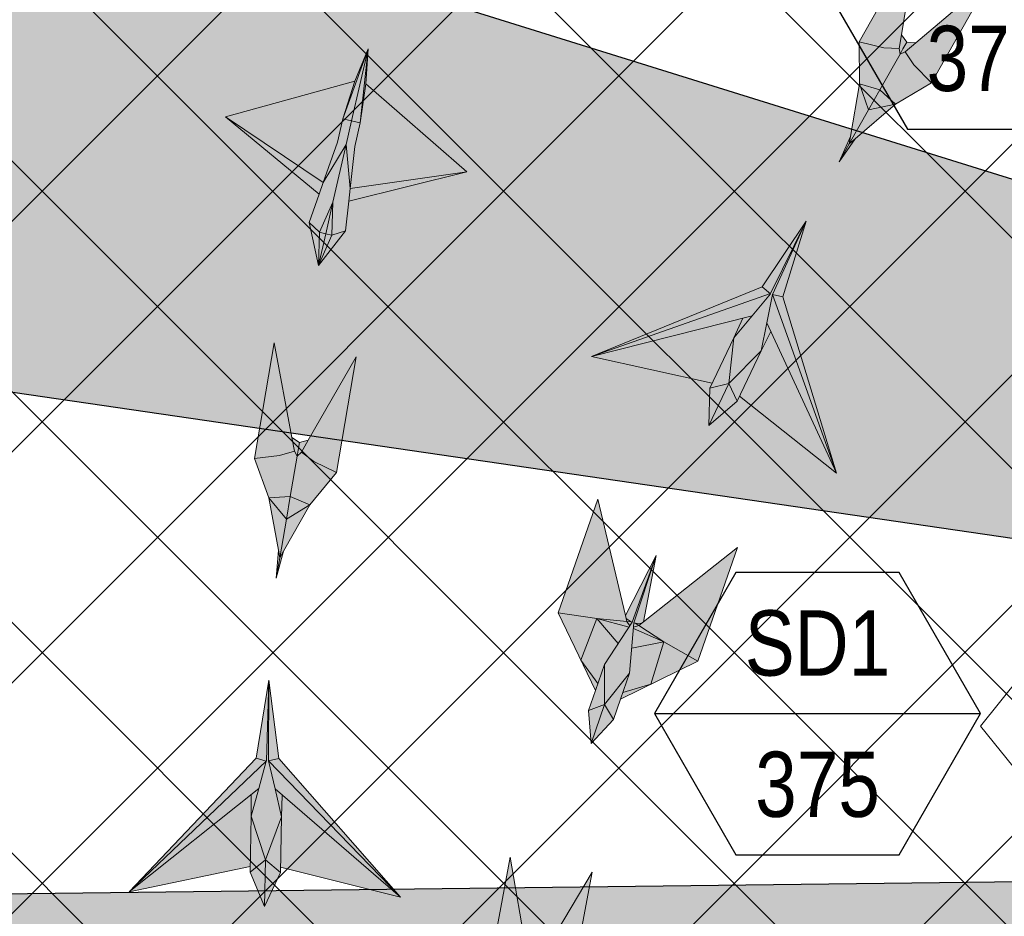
# Model space of a CAD drawing. Header units: millimetres. Extents: x -150 to 72073, y -3152 to 13830.
# Tile 7 of 19: x 6153 to 7662, y 6844 to 8218. Entities that reach past the tile are written whole.
import ezdxf
from ezdxf.enums import TextEntityAlignment as Align

# ---------------------------------------------------------------- set-up
doc = ezdxf.new("R2010")
doc.units = ezdxf.units.MM
doc.linetypes.add('HIDDEN', pattern=[0.375, 0.25, -0.125])
for name, color, linetype, lineweight, true_color in [('A-CEILING-01', 7, 'Continuous', 5, 0xd56ca8), ('A-CEILING-08', 7, 'Continuous', 5, 0xd56ca8), ('ACMV-SA-DUCT', 200, 'Continuous', 20, 0xbf00ff), ('ACMV-SA-FLOW-ARROW', 200, 'Continuous', 20, 0xbf00ff), ('M-MEP-ELLG-LIGHT', 5, 'Continuous', 15, 0x0000ff)]:
    doc.layers.add(name, color=color, linetype=linetype, lineweight=lineweight, true_color=true_color)
doc.layers.add('A-CELING ELEMENT', color=1, linetype='Continuous')
doc.layers.add('Legend', color=7, linetype='Continuous')
doc.layers.add('A-LIGHT', color=1, linetype='Continuous', lineweight=5)
doc.layers.add('ACMV-GRD', color=30, linetype='Continuous', true_color=0xff7f00)
doc.layers.add('RCP LAYOUT', color=9, linetype='Continuous', true_color=0x808080)
doc.styles.add('Arial Narrow', font='ARIALN.TTF')
pattern_1 = [(45, (0, 0), (19.88737822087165, 72.92038680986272), [93.75, -18.75, 0, -18.75])]

# ---------------------------------------------------------------- blocks, each defined once
blk = doc.blocks.new('XR-CP-DS$0$ceiling element 01')
at = {"layer": 'A-CELING ELEMENT', "lineweight": 5, "true_color": 0x808080, "transparency": 33554687}
h = blk.add_hatch(dxfattribs=at)
h.set_pattern_fill('ANSI36', color=8, scale=300)
h.set_pattern_definition(pattern_1)
h.paths.add_polyline_path([(-425629.7960556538, -157750.8638610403, -0.0391189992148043), (-425655.8835600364, -157707.5139024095), (-427128.7828830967, -158480.5380024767, 0.03926858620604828), (-426963.6398093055, -158744.8594579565)])
h.paths.add_polyline_path([(-427216.4563219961, -158526.5629298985, -0.03923143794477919), (-427344.3603674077, -158225.5587398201), (-431924.0115134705, -159775.1416964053), (-429595.2775805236, -159775.1416964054)])
h.paths.add_polyline_path([(-427146.3193723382, -156679.8695324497, 0.0391675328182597), (-427262.2545382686, -156968.312470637), (-425674.3422246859, -157463.077551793, -0.03857034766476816), (-425655.3807674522, -157416.934810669)])
h.paths.add_polyline_path([(-425704.2367883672, -155604.6640174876, 0.03916753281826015), (-426005.4954178, -155681.3681860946), (-425472.4264763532, -157256.8048403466, -0.03857034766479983), (-425424.1785988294, -157244.1228951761)])
edge = h.paths.add_edge_path()
edge.add_line((-430171.6889873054, -151115.1416964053), (-430279.8110549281, -151115.1416964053))
edge.add_line((-430279.8110549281, -151115.1416964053), (-430279.8110549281, -151215.1416964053))
edge.add_line((-430279.8110549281, -151215.1416964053), (-430479.8110549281, -151215.1416964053))
edge.add_line((-430479.8110549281, -151215.1416964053), (-430479.8110549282, -151115.1416964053))
edge.add_line((-430479.8110549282, -151115.1416964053), (-430629.8110549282, -151115.1416964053))
edge.add_line((-430629.8110549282, -151115.1416964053), (-430629.8110549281, -150665.1416964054))
edge.add_line((-430629.8110549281, -150665.1416964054), (-432321.8110549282, -150665.1416964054))
edge.add_line((-432321.8110549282, -150665.1416964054), (-432321.8110549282, -150772.8768388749))
edge.add_line((-432321.8110549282, -150772.8768388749), (-426859.3146182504, -156104.6393870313))
edge.add_arc((-425365.2292909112, -157562.2543938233), 2087.326633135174, 126.73773769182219, 135.7078933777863, ccw=False)
edge.add_line((-426613.7701964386, -155889.5087225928), (-430171.6889873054, -151115.1416964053))
edge = h.paths.add_edge_path()
edge.add_line((-424199.8110549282, -150665.1416964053), (-424199.8110549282, -151115.1416964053))
edge.add_line((-424199.8110549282, -151115.1416964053), (-424349.8110549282, -151115.1416964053))
edge.add_line((-424349.8110549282, -151115.1416964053), (-424349.8110549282, -151215.1416964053))
edge.add_line((-424349.8110549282, -151215.1416964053), (-424444.6385716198, -151215.1416964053))
edge.add_line((-424444.6385716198, -151215.1416964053), (-425069.6001909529, -155495.9688596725))
edge.add_arc((-425365.2292909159, -157562.254393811), 2087.326633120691, 72.8717844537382, 81.8577931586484, ccw=False)
edge.add_line((-424750.4886915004, -155567.5046679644), (-423223.0070040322, -150665.1416964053))
edge.add_line((-423223.0070040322, -150665.1416964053), (-424199.8110549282, -150665.1416964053))
h.paths.add_polyline_path([(-424567.6847267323, -153182.9153720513), (-424331.6847267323, -153182.9119419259), (-424331.6847267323, -153418.9119419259), (-424567.6847267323, -153418.9153720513)], flags=16)
h = blk.add_hatch(dxfattribs=at)
h.set_pattern_fill('ANSI36', color=8, scale=300)
h.set_pattern_definition(pattern_1)
h.paths.add_polyline_path([(-426846.1435547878, -159033.2490968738, -0.03623855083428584), (-427043.0147101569, -158804.0146606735), (-428346.1766460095, -159775.1416964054), (-427588.0361543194, -159775.1416964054)])
h.paths.add_polyline_path([(-427423.6492792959, -157908.4329962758, -0.03919721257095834), (-427452.4534480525, -157582.9375083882), (-432321.8110549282, -157641.9041650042), (-432321.8110549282, -158745.1441087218)])
h.paths.add_polyline_path([(-425674.8872644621, -157660.6713751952, -0.03892332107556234), (-425686.337960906, -157611.649022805), (-427325.9197522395, -157891.7282088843, 0.03922765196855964), (-427250.5155660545, -158193.805162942)])
h.paths.add_polyline_path([(-425560.1445762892, -157303.3776282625, -0.03849207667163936), (-425518.0985768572, -157276.7174925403), (-426291.0479729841, -155804.0849076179, 0.03915403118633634), (-426553.9410719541, -155969.7988132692)])
h.paths.add_polyline_path([(-426337.6526150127, -155715.2770382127, -0.03917191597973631), (-426037.6823963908, -155586.2130748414), (-427702.7991701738, -150665.1416964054), (-428988.3555651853, -150665.1416964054)])
h = blk.add_hatch(dxfattribs=at)
h.set_pattern_fill('ANSI36', color=8, scale=200)
h.set_pattern_definition([(45, (0, 0), (13.25825214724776, 48.61359120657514), [62.5, -12.5, 0, -12.5])])
h.paths.add_polyline_path([(-427235.6458182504, -156635.7154104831, -0.03915974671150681), (-427068.3038184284, -156355.4115593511), (-432321.8110549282, -152634.8790587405), (-432321.8110549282, -154121.2965607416)])
h.paths.add_polyline_path([(-425454.0885552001, -150665.1416964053), (-426550.291158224, -150665.1416964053), (-425721.8318844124, -155505.6146432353, -0.03927567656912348), (-425395.832461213, -155475.1521156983)])
h.paths.add_polyline_path([(-425690.0529665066, -157561.5841056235, -0.03871886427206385), (-425686.0049243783, -157511.6697011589), (-427331.8014059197, -157271.3950015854, 0.03919283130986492), (-427353.2163287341, -157581.7273886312)], flags=17)
h.paths.add_polyline_path([(-425084.1782011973, -155595.7613539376, 0.03919283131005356), (-425394.6125195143, -155575.8786131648), (-425374.4697466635, -157238.9998530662, -0.03871886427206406), (-425324.4589862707, -157241.5995190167)], flags=17)
h.paths.add_polyline_path([(-423965.7270055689, -156152.8325476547, 0.9965124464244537), (-426776.1454952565, -158963.2510373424), (-425599.8565312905, -157786.9620733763, -0.9002864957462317), (-425184.3894031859, -157294.7662731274), (-424476.1591812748, -156294.7269236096), (-424567.8097006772, -156294.7269236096), (-424567.8097006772, -156058.7269236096), (-424331.8097006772, -156058.7269236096), (-424331.8097006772, -156294.7269236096), (-424476.1591812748, -156294.7269236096), (-425184.3894031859, -157294.7662731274, -0.04219191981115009), (-425141.9877764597, -157329.0933185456)])
h = blk.add_hatch(dxfattribs=at)
h.set_pattern_fill('ANSI36', color=8, scale=300)
h.set_pattern_definition(pattern_1)
h.paths.add_polyline_path([(-432321.8110549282, -155391.8451372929), (-432321.8110549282, -156542.8887234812), (-427430.1208832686, -157257.0410500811, -0.03917149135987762), (-427357.248366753, -156938.7221373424)])
h.paths.add_polyline_path([(-426787.7782644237, -156174.4636618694, 0.03915423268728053), (-426986.8576894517, -156413.0894222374), (-425629.5935314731, -157374.3029805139, -0.03849207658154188), (-425597.5986156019, -157336.1591179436)])
h.paths.add_polyline_path([(-424491.0989594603, -155778.6374362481, 0.03922659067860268), (-424780.5171665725, -155663.8848768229), (-425275.3273764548, -157251.9137619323, -0.03892330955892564), (-425228.2538995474, -157269.7574095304)])
h.paths.add_polyline_path([(-423119.8110549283, -154379.5158906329), (-423119.8110549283, -153004.7907557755), (-424446.3276985, -155688.0739497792, -0.03926858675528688), (-424164.6012359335, -155854.7929017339)])
h.paths.add_polyline_path([(-430497.8097006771, -156058.7269236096), (-430497.8097006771, -156294.7269236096), (-430261.8097006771, -156294.7269236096), (-430261.8097006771, -156058.7269236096)], flags=0)
h.paths.add_polyline_path([(-430497.8097006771, -156058.7269236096), (-430261.8097006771, -156058.7269236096), (-430261.8097006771, -156294.7269236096), (-430497.8097006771, -156294.7269236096)], flags=16)
at = {"layer": 'A-CELING ELEMENT', "color": 8, "lineweight": -3, "true_color": 0x808080}
for points in [[(-432321.8110549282, -155391.8451372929), (-427357.2483667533, -156938.7221373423)], [(-427430.1208832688, -157257.0410500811), (-432321.8110549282, -156542.8887234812)], [(-432321.8110549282, -157641.9041650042), (-427452.4534480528, -157582.9375083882)]]:
    blk.add_lwpolyline(points, dxfattribs=at)
blk = doc.blocks.new('A$Ced31c995')
at = {"layer": 'M-MEP-ELLG-LIGHT', "lineweight": 0, "true_color": 0x808080}
h = blk.add_hatch(color=8, dxfattribs=at)
h.dxf.hatch_style = 1
h.paths.add_polyline_path([(7295.279275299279, -5391.703097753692), (7253.924502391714, -5400.133066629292), (7224.357958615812, -5452.517622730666), (7233.240649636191, -5444.900778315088)])
h.paths.add_polyline_path([(7295.279275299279, -5391.703097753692), (7271.099337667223, -5369.703533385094), (7253.924502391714, -5400.133066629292)])
h.paths.add_polyline_path([(7271.099337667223, -5369.703533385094), (7239.769139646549, -5360.372439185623), (7253.924502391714, -5400.133066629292)])
h.paths.add_polyline_path([(7302.093081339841, -5314.790327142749), (7300.66109248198, -5306.273904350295), (7277.034673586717, -5305.145020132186), (7239.432685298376, -5296.128138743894), (7239.769139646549, -5360.372439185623), (7271.099337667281, -5369.703533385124)])
h.paths.add_polyline_path([(7350.452956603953, -5358.789455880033), (7323.300734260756, -5331.258199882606), (7310.124081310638, -5311.614941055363), (7302.093081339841, -5314.790327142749), (7271.099480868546, -5369.70327966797), (7271.099337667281, -5369.703533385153), (7295.279275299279, -5391.703097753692)])
h.paths.add_polyline_path([(7438.776643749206, -5202.301846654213), (7326.291980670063, -5297.877452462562), (7310.124081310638, -5311.614941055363), (7323.300734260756, -5331.258199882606), (7350.452956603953, -5358.789455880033)])
h.paths.add_polyline_path([(7327.756372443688, -5139.640529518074), (7239.432685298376, -5296.128138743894), (7277.034673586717, -5305.145020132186), (7300.66109248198, -5306.273904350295), (7304.066185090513, -5285.332911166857)])
h.paths.add_polyline_path([(7326.291980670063, -5297.877452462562), (7312.480881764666, -5296.385734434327), (7306.581916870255, -5306.837226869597), (7302.093081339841, -5314.790327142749), (7310.124081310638, -5311.614941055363)])
h.paths.add_polyline_path([(7312.480881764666, -5296.385734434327), (7304.066185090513, -5285.332911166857), (7300.66109248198, -5306.273904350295), (7302.093081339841, -5314.790327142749), (7306.581916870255, -5306.837226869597)])
h.paths.add_polyline_path([(7253.924502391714, -5400.133066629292), (7239.769139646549, -5360.372439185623), (7226.288162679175, -5440.976715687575), (7224.357958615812, -5452.517622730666)])
h.paths.add_polyline_path([(7233.240649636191, -5444.900778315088), (7224.357958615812, -5452.517622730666), (7208.762410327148, -5480.149058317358)])
h.paths.add_polyline_path([(7226.288162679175, -5440.976715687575), (7208.762410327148, -5480.149058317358), (7224.357958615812, -5452.517622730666)])
h = blk.add_hatch(color=8, dxfattribs=at)
h.dxf.hatch_style = 1
h.paths.add_polyline_path([(6431.267156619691, -5592.307985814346), (6422.258876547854, -5590.312958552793), (6410.812445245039, -5638.614402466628)], flags=17)
h.paths.add_polyline_path([(6452.315346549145, -5585.48177809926), (6431.267146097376, -5592.308009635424), (6410.812445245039, -5638.614402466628)])
h.paths.add_polyline_path([(6457.367513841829, -5540.149968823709), (6459.516357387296, -5520.868943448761), (6453.31265413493, -5453.186067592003), (6432.974346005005, -5541.9220488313), (6431.267194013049, -5592.307994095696), (6452.315346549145, -5585.48177809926)])
h.paths.add_polyline_path([(6432.974346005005, -5541.922048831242), (6453.312654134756, -5453.18606759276), (6418.250881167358, -5511.410888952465), (6411.787798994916, -5529.70348111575), (6396.59281095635, -5572.710163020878), (6412.567006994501, -5588.021735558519)])
h.paths.add_polyline_path([(6412.5669815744, -5588.02171119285), (6396.59281095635, -5572.710163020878), (6410.812445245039, -5638.614402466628)])
h.paths.add_polyline_path([(6422.257631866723, -5590.318210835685), (6422.25879873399, -5590.312941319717), (6421.901292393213, -5590.233765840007), (6412.567006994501, -5588.02173555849), (6412.566978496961, -5588.021799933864), (6410.812445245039, -5638.614402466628)])
h.paths.add_polyline_path([(6432.974346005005, -5541.922048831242), (6412.567006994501, -5588.02173555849), (6421.901292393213, -5590.233765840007), (6422.25879873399, -5590.312941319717)])
h.paths.add_polyline_path([(6432.974346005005, -5541.9220488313), (6422.25879873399, -5590.312941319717), (6431.267156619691, -5592.307985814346), (6431.267197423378, -5592.307893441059)])
h.paths.add_polyline_path([(6638.242803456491, -5495.569856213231), (6459.516357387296, -5520.868943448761), (6457.367513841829, -5540.149968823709)])
h.paths.add_polyline_path([(6268.377077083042, -5410.796565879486), (6411.787798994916, -5529.70348111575), (6418.250881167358, -5511.410888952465)])
h.paths.add_polyline_path([(6439.908951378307, -5450.111614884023), (6448.121221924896, -5414.281491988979), (6486.857698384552, -5306.829064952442), (6466.452746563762, -5356.580229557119), (6268.377077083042, -5410.796565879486), (6418.250881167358, -5511.410888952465)])
h.paths.add_polyline_path([(6461.525292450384, -5417.354340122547), (6461.525430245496, -5417.353738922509), (6448.121221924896, -5414.281491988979), (6439.908951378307, -5450.111614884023), (6418.250881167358, -5511.410888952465), (6453.31265413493, -5453.186067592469)], flags=17)
h.paths.add_polyline_path([(6474.929638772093, -5420.425985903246), (6461.525430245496, -5417.353738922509), (6461.525292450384, -5417.354340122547), (6453.31265413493, -5453.186067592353), (6459.516357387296, -5520.868943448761), (6466.717368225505, -5456.256108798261)])
h.paths.add_polyline_path([(6483.558122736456, -5360.500784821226), (6474.929638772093, -5420.425985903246), (6466.717368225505, -5456.256108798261), (6459.516357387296, -5520.868943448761), (6638.242803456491, -5495.569856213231)])
h.paths.add_polyline_path([(6486.857698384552, -5306.829064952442), (6461.525430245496, -5417.353738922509), (6474.929638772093, -5420.425985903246)])
h.paths.add_polyline_path([(6486.857698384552, -5306.829064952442), (6448.121221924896, -5414.281491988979), (6461.525430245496, -5417.353738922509)], flags=17)
h.paths.add_polyline_path([(6486.857698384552, -5306.829064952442), (6474.929638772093, -5420.425985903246), (6483.558122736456, -5360.500784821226)])
h = blk.add_hatch(color=8, dxfattribs=at)
h.dxf.hatch_style = 1
h.paths.add_polyline_path([(7047.292903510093, -5749.727875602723), (7061.150867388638, -5719.464159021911), (6829.106251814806, -5778.283390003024), (7014.236430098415, -5819.161053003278)], flags=17)
h.paths.add_polyline_path([(7089.326334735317, -5769.739591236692), (7097.899025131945, -5726.558821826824), (7106.471715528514, -5683.37805241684), (7158.300257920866, -5570.713698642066), (7103.450700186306, -5682.115559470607), (7103.42223819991, -5682.09193959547), (7075.406858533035, -5715.850515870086), (7047.292903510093, -5749.727875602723), (7039.830037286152, -5819.553410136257)])
h.paths.add_polyline_path([(7039.830128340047, -5819.553605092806), (7009.04466129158, -5884.216287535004), (7052.596647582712, -5846.888137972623)])
h.paths.add_polyline_path([(7039.829984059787, -5819.553908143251), (7039.830037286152, -5819.553410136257), (7010.563216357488, -5826.876422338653), (7009.04466129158, -5884.216287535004)])
h.paths.add_polyline_path([(7047.292903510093, -5749.727875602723), (7014.236430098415, -5819.161053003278), (7010.563216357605, -5826.876422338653), (7039.830037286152, -5819.553410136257)], flags=17)
h.paths.add_polyline_path([(7089.326334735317, -5769.739591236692), (7039.830390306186, -5819.553054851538), (7039.830128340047, -5819.553605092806), (7052.596647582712, -5846.888137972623)])
h.paths.add_polyline_path([(7104.081539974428, -5739.903042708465), (7089.326334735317, -5769.739591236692), (7056.269862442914, -5839.172766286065), (7204.714268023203, -5957.106783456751)], flags=16)
h.paths.add_polyline_path([(7103.42223819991, -5682.09193959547), (7103.350944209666, -5682.032774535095), (6829.106251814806, -5778.283390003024), (7061.150867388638, -5719.464159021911), (7075.406858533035, -5715.850515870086)])
h.paths.add_polyline_path([(7103.350944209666, -5682.032774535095), (7090.95871270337, -5671.748778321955), (6829.106251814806, -5778.283390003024)])
h.paths.add_polyline_path([(7075.406858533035, -5715.850515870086), (7061.150867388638, -5719.464159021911), (7047.292903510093, -5749.727875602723)], flags=17)
h.paths.add_polyline_path([(7104.081539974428, -5739.903042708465), (7097.899025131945, -5726.558821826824), (7089.326334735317, -5769.739591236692)], flags=16)
h.paths.add_polyline_path([(7106.471715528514, -5683.37805241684), (7097.899025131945, -5726.558821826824), (7104.081539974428, -5739.903042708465), (7204.714268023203, -5957.106783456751)], flags=17)
h.paths.add_polyline_path([(7122.327924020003, -5686.68336058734), (7106.471715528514, -5683.37805241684), (7204.714268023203, -5957.106783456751)])
h.paths.add_polyline_path([(7158.300257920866, -5570.713698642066), (7106.471715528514, -5683.37805241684), (7122.327924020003, -5686.68336058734)])
h.paths.add_polyline_path([(7158.300257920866, -5570.713698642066), (7090.95871270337, -5671.748778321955), (7103.350944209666, -5682.032774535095), (7103.520813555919, -5681.973156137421)], flags=17)
h = blk.add_hatch(color=8, dxfattribs=at)
h.dxf.hatch_style = 1
h.paths.add_polyline_path([(6397.769491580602, -6005.492963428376), (6361.687573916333, -6027.387639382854), (6351.539061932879, -6086.677857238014), (6357.329290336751, -6076.509682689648)])
h.paths.add_polyline_path([(6397.769491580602, -6005.492963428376), (6367.582717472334, -5992.946693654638), (6361.687573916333, -6027.387639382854)])
h.paths.add_polyline_path([(6367.582717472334, -5992.946693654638), (6334.941661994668, -5994.738933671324), (6361.687573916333, -6027.387639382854)])
h.paths.add_polyline_path([(6378.221103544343, -5930.794484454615), (6373.99840574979, -5923.26129969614), (6351.377657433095, -5930.173882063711), (6312.938992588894, -5934.378964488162), (6334.941661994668, -5994.738933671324), (6367.582717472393, -5992.946693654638)])
h.paths.add_polyline_path([(6438.594651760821, -5955.887024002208), (6403.74280014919, -5939.137048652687), (6384.70886506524, -5925.094573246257), (6378.221103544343, -5930.794484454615), (6367.582766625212, -5992.946406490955), (6367.582717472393, -5992.946693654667), (6397.769491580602, -6005.492963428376)])
h.paths.add_polyline_path([(6468.911140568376, -5778.7702375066), (6395.290651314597, -5906.705844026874), (6384.70886506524, -5925.094573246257), (6403.74280014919, -5939.137048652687), (6438.594651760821, -5955.887024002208)])
h.paths.add_polyline_path([(6343.255481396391, -5757.262177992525), (6312.938992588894, -5934.378964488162), (6351.377657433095, -5930.173882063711), (6373.99840574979, -5923.26129969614), (6370.134909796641, -5902.400013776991)])
h.paths.add_polyline_path([(6395.290651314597, -5906.705844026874), (6381.786645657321, -5909.963681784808), (6379.761864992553, -5921.792956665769), (6378.221103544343, -5930.794484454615), (6384.70886506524, -5925.094573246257)])
h.paths.add_polyline_path([(6381.786645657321, -5909.963681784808), (6370.134909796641, -5902.400013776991), (6373.99840574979, -5923.26129969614), (6378.221103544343, -5930.794484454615), (6379.761864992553, -5921.792956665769)])
h.paths.add_polyline_path([(6361.687573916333, -6027.387639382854), (6334.941661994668, -5994.738933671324), (6349.460287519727, -6075.162783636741), (6351.539061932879, -6086.677857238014)])
h.paths.add_polyline_path([(6357.329290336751, -6076.509682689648), (6351.539061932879, -6086.677857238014), (6346.185999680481, -6117.951841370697)])
h.paths.add_polyline_path([(6349.460287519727, -6075.162783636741), (6346.185999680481, -6117.951841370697), (6351.539061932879, -6086.677857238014)])
h = blk.add_hatch(color=8, dxfattribs=at)
h.dxf.hatch_style = 1
h.paths.add_polyline_path([(7052.748366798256, -6070.951478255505), (6909.083561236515, -6184.666447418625), (6901.627977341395, -6190.56776395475), (6940.262310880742, -6215.503484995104), (6992.366509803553, -6245.109306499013)])
h.paths.add_polyline_path([(6940.262310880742, -6215.503484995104), (6920.120465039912, -6280.624334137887), (6992.366509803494, -6245.109306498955)])
h.paths.add_polyline_path([(6891.016267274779, -6225.063702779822), (6887.722674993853, -6263.544212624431), (6877.528678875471, -6292.94649194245), (6920.120465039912, -6280.62433413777), (6940.262310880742, -6215.503484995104)])
h.paths.add_polyline_path([(6893.560346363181, -6195.340090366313), (6891.016267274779, -6225.063702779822), (6940.262310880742, -6215.503484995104)], flags=17)
h.paths.add_polyline_path([(6901.627977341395, -6190.56776395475), (6893.771177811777, -6192.876852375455), (6893.560346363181, -6195.340090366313), (6940.262310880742, -6215.503484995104)], flags=17)
h.paths.add_polyline_path([(6928.591305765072, -6083.329731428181), (6894.30985955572, -6186.583192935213), (6894.306480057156, -6186.622677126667), (6895.933478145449, -6186.761933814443), (6905.329132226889, -6187.638189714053), (6909.083561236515, -6184.666447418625)], flags=17)
h.paths.add_polyline_path([(6895.933478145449, -6186.761933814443), (6901.627977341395, -6190.56776395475), (6905.329132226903, -6187.638189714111)], flags=16)
h.paths.add_polyline_path([(6895.933478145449, -6186.761933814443), (6894.306480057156, -6186.622677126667), (6893.771177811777, -6192.876852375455), (6901.627977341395, -6190.56776395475)], flags=17)
h.paths.add_polyline_path([(6928.591305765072, -6083.329731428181), (6891.587599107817, -6185.680632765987), (6891.580009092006, -6185.675637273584), (6849.13492779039, -6250.165544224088), (6835.34025868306, -6289.953151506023), (6824.579596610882, -6320.989850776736), (6828.807699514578, -6371.132994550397), (6863.167343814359, -6334.368519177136), (6873.928003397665, -6303.331827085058), (6887.722674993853, -6263.544212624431), (6891.016267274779, -6225.063702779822), (6893.560346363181, -6195.340090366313), (6893.771177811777, -6192.876852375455), (6894.30985955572, -6186.583192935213)])
h.paths.add_polyline_path([(6838.74236343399, -5996.753952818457), (6778.360506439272, -6170.91178106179), (6837.60860199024, -6179.912655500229), (6883.386836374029, -6184.243420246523), (6881.184285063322, -6174.993559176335)])
h.paths.add_polyline_path([(6778.360506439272, -6170.91178106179), (6813.117463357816, -6243.525571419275), (6837.60860199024, -6179.912655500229)])
h.paths.add_polyline_path([(6837.60860199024, -6179.912655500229), (6813.117463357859, -6243.525571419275), (6838.940932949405, -6279.567819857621), (6849.13492779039, -6250.165544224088), (6886.768933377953, -6192.98545541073)])
h.paths.add_polyline_path([(6837.60860199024, -6179.912655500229), (6886.768933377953, -6192.98545541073), (6888.127956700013, -6190.920592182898), (6883.386836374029, -6184.243420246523)])
h.paths.add_polyline_path([(6928.591305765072, -6083.329731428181), (6881.184285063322, -6174.993559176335), (6882.291440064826, -6179.643180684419), (6890.226188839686, -6184.757860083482), (6890.180321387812, -6184.754410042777), (6891.580009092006, -6185.675637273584), (6891.600857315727, -6185.643961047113)], flags=17)
h.paths.add_polyline_path([(6890.180321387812, -6184.754410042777), (6883.386836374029, -6184.243420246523), (6888.127956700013, -6190.920592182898), (6891.580009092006, -6185.675637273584)], flags=17)
h.paths.add_polyline_path([(6882.291440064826, -6179.643180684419), (6883.386836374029, -6184.243420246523), (6890.226188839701, -6184.75786008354)], flags=17)
h.paths.add_polyline_path([(6877.528678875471, -6292.94649194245), (6873.928003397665, -6303.331827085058), (6920.120465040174, -6280.624334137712)])
h.paths.add_polyline_path([(6813.117463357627, -6243.525571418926), (6835.34025868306, -6289.953151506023), (6838.940932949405, -6279.567819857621)], flags=17)
h = blk.add_hatch(color=8, dxfattribs=at)
h.dxf.hatch_style = 1
h.paths.add_polyline_path([(6307.728960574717, -6482.929007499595), (6307.879373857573, -6449.643679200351), (6120.713852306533, -6598.886679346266), (6306.233588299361, -6559.815029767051)], flags=17)
h.paths.add_polyline_path([(6354.27419226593, -6483.834275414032), (6344.284593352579, -6440.959133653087), (6334.294994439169, -6398.083991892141), (6335.072476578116, -6274.07250073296), (6331.022169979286, -6398.179082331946), (6330.986502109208, -6398.169295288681), (6319.378154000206, -6440.474723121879), (6307.728960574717, -6482.929007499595), (6329.713244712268, -6549.622267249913)])
h.paths.add_polyline_path([(6329.713408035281, -6549.622407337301), (6328.320612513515, -6621.225951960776), (6352.612655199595, -6569.263822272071)])
h.paths.add_polyline_path([(6329.713401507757, -6549.622742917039), (6329.713244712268, -6549.622267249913), (6306.067423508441, -6568.358554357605), (6328.320612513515, -6621.225951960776)])
h.paths.add_polyline_path([(6307.728960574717, -6482.929007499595), (6306.233588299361, -6559.815029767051), (6306.067423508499, -6568.358554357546), (6329.713244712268, -6549.622267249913)], flags=17)
h.paths.add_polyline_path([(6354.27419226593, -6483.834275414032), (6329.713419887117, -6549.621798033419), (6329.713408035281, -6549.622407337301), (6352.612655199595, -6569.263822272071)])
h.paths.add_polyline_path([(6355.418155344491, -6450.568270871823), (6354.27419226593, -6483.834275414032), (6352.77882004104, -6560.720295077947), (6536.639024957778, -6606.976094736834)], flags=16)
h.paths.add_polyline_path([(6330.986502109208, -6398.169295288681), (6330.897158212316, -6398.144779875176), (6120.713852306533, -6598.886679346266), (6307.879373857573, -6449.643679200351), (6319.378154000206, -6440.474723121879)])
h.paths.add_polyline_path([(6330.897158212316, -6398.144779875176), (6315.367514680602, -6393.883541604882), (6120.713852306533, -6598.886679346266)])
h.paths.add_polyline_path([(6319.378154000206, -6440.474723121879), (6307.879373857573, -6449.643679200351), (6307.728960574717, -6482.929007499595)], flags=17)
h.paths.add_polyline_path([(6355.418155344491, -6450.568270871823), (6344.284593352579, -6440.959133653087), (6354.27419226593, -6483.834275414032)], flags=16)
h.paths.add_polyline_path([(6334.294994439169, -6398.083991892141), (6344.284593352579, -6440.959133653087), (6355.418155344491, -6450.568270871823), (6536.639024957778, -6606.976094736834)], flags=17)
h.paths.add_polyline_path([(6350.103846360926, -6394.55913576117), (6334.294994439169, -6398.083991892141), (6536.639024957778, -6606.976094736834)])
h.paths.add_polyline_path([(6335.072476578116, -6274.07250073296), (6334.294994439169, -6398.083991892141), (6350.103846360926, -6394.55913576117)])
h.paths.add_polyline_path([(6335.072476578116, -6274.07250073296), (6315.367514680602, -6393.883541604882), (6330.897158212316, -6398.144779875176), (6331.027347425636, -6398.020438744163)], flags=17)
h = blk.add_hatch(color=8, dxfattribs=at)
h.dxf.hatch_style = 1
h.paths.add_polyline_path([(6755.804735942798, -6794.316954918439), (6719.413772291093, -6815.694031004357), (6708.419439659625, -6874.833247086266), (6714.354311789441, -6864.748812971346)])
h.paths.add_polyline_path([(6755.804735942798, -6794.316954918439), (6725.800242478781, -6781.340800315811), (6719.413772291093, -6815.694031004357)])
h.paths.add_polyline_path([(6725.800242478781, -6781.340800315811), (6693.136917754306, -6782.666637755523), (6719.413772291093, -6815.694031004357)])
h.paths.add_polyline_path([(6737.325277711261, -6719.346881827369), (6733.210608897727, -6711.754151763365), (6710.493434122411, -6718.342931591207), (6671.998628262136, -6721.998556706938), (6693.136917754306, -6782.666637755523), (6725.800242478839, -6781.34080031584)])
h.paths.add_polyline_path([(6797.334264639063, -6745.299191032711), (6762.725212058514, -6728.053127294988), (6743.893790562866, -6713.740218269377), (6737.325277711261, -6719.346881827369), (6725.800295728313, -6781.340513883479), (6725.800242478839, -6781.340800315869), (6755.804735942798, -6794.316954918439)])
h.paths.add_polyline_path([(6830.177460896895, -6568.633489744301), (6754.737147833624, -6695.504506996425), (6743.893790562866, -6713.740218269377), (6762.725212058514, -6728.053127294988), (6797.334264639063, -6745.299191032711)])
h.paths.add_polyline_path([(6704.841824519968, -6545.332855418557), (6671.998628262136, -6721.998556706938), (6710.493434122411, -6718.342931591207), (6733.210608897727, -6711.754151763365), (6729.645473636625, -6690.839810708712)])
h.paths.add_polyline_path([(6754.737147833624, -6695.504506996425), (6741.187987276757, -6698.569131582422), (6738.99445289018, -6710.368279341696), (6737.325277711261, -6719.346881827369), (6743.893790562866, -6713.740218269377)])
h.paths.add_polyline_path([(6741.187987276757, -6698.569131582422), (6729.645473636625, -6690.839810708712), (6733.210608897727, -6711.754151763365), (6737.325277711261, -6719.346881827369), (6738.99445289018, -6710.368279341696)])
h.paths.add_polyline_path([(6719.413772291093, -6815.694031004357), (6693.136917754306, -6782.666637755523), (6706.505349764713, -6863.289656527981), (6708.419439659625, -6874.833247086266)])
h.paths.add_polyline_path([(6714.354311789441, -6864.748812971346), (6708.419439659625, -6874.833247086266), (6702.620229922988, -6906.027581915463)])
h.paths.add_polyline_path([(6706.505349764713, -6863.289656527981), (6702.620229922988, -6906.027581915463), (6708.419439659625, -6874.833247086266)])
at = {"layer": 'M-MEP-ELLG-LIGHT', "color": 8, "lineweight": 0, "true_color": 0x808080}
for p, q in [((7090.958712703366, -5671.748778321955), (7158.300257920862, -5570.713698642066)), ((7103.520813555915, -5681.973156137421), (7158.300257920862, -5570.713698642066)), ((7158.300257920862, -5570.713698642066), (7106.471715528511, -5683.37805241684)), ((7158.300257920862, -5570.713698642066), (7122.327924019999, -5686.68336058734)), ((6829.106251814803, -5778.283390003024), (7090.958712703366, -5671.748778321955)), ((7090.958712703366, -5671.748778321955), (7103.422238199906, -5682.09193959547)), ((6829.106251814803, -5778.283390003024), (7103.520813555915, -5681.973156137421)), ((7103.422238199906, -5682.09193959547), (7075.406858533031, -5715.850515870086)), ((7106.471715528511, -5683.37805241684), (7097.899025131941, -5726.558821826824)), ((7106.471715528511, -5683.37805241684), (7204.714268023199, -5957.106783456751)), ((7122.327924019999, -5686.68336058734), (7106.471715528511, -5683.37805241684)), ((7122.327924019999, -5686.68336058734), (7204.714268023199, -5957.106783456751)), ((7075.406858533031, -5715.850515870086), (6829.106251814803, -5778.283390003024)), ((7047.29290351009, -5749.727875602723), (7075.406858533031, -5715.850515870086)), ((7061.150867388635, -5719.464159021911), (7047.29290351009, -5749.727875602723)), ((7097.899025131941, -5726.558821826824), (7089.326334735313, -5769.739591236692)), ((7204.714268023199, -5957.106783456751), (7097.899025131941, -5726.558821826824)), ((7089.326334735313, -5769.739591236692), (7104.081539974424, -5739.903042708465)), ((6343.255481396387, -5757.262177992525), (6312.93899258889, -5934.378964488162)), ((6370.134909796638, -5902.400013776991), (6343.255481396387, -5757.262177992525)), ((7047.29290351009, -5749.727875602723), (7010.563216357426, -5826.876422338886)), ((7039.830037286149, -5819.553410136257), (7047.29290351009, -5749.727875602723)), ((7014.236430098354, -5819.161053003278), (6829.106251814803, -5778.283390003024)), ((7089.326334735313, -5769.739591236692), (7039.830037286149, -5819.553410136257)), ((7052.596647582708, -5846.888137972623), (7089.326334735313, -5769.739591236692)), ((6468.911140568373, -5778.7702375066), (6395.290651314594, -5906.705844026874)), ((6438.594651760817, -5955.887024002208), (6468.911140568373, -5778.7702375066)), ((7010.563216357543, -5826.876422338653), (7039.830037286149, -5819.553410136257)), ((7039.830037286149, -5819.553410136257), (7052.596647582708, -5846.888137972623)), ((7010.563216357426, -5826.876422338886), (7009.044661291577, -5884.216287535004)), ((7009.044661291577, -5884.216287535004), (7052.596647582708, -5846.888137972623)), ((7204.714268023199, -5957.106783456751), (7056.26986244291, -5839.172766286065)), ((6381.786645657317, -5909.963681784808), (6370.134909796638, -5902.400013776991)), ((6370.134909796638, -5902.400013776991), (6373.998405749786, -5923.26129969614)), ((6379.76186499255, -5921.792956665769), (6381.786645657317, -5909.963681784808)), ((6395.290651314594, -5906.705844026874), (6381.786645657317, -5909.963681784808)), ((6395.290651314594, -5906.705844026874), (6384.708865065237, -5925.094573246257)), ((6373.998405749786, -5923.26129969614), (6351.377657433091, -5930.173882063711)), ((6378.22110354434, -5930.794484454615), (6373.998405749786, -5923.26129969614)), ((6378.22110354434, -5930.794484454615), (6379.76186499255, -5921.792956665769)), ((6384.708865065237, -5925.094573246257), (6378.22110354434, -5930.794484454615)), ((6403.742800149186, -5939.137048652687), (6384.708865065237, -5925.094573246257)), ((6351.377657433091, -5930.173882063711), (6312.93899258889, -5934.378964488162)), ((6312.93899258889, -5934.378964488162), (6334.941661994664, -5994.738933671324)), ((6367.582766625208, -5992.946406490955), (6378.22110354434, -5930.794484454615)), ((6438.594651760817, -5955.887024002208), (6403.742800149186, -5939.137048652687)), ((6397.769491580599, -6005.492963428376), (6438.594651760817, -5955.887024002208)), ((6334.941661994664, -5994.738933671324), (6349.460287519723, -6075.162783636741)), ((6361.68757391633, -6027.387639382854), (6367.582766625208, -5992.946406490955)), ((6357.329290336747, -6076.509682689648), (6397.769491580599, -6005.492963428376)), ((6351.539061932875, -6086.677857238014), (6361.68757391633, -6027.387639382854)), ((6346.185999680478, -6117.951841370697), (6349.460287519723, -6075.162783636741)), ((6357.329290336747, -6076.509682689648), (6346.185999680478, -6117.951841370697)), ((6349.460287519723, -6075.162783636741), (6351.539061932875, -6086.677857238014)), ((6351.539061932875, -6086.677857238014), (6357.329290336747, -6076.509682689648)), ((6346.185999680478, -6117.951841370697), (6351.539061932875, -6086.677857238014))]:
    blk.add_line(p, q, dxfattribs=at)
for points in [[(7233.240649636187, -5444.900778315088), (7208.762410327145, -5480.149058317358), (7226.288162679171, -5440.976715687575), (7224.357958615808, -5452.517622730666), (7233.240649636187, -5444.900778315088), (7295.279275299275, -5391.703097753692), (7350.452956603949, -5358.789455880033), (7438.776643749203, -5202.301846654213), (7326.291980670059, -5297.877452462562), (7312.480881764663, -5296.385734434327), (7304.066185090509, -5285.332911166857), (7327.756372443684, -5139.640529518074), (7239.432685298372, -5296.128138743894), (7239.769139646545, -5360.372439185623), (7226.288162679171, -5440.976715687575)], [(7304.066185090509, -5285.332911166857), (7300.661092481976, -5306.273904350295)], [(6410.812445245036, -5638.614402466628), (6452.315346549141, -5585.48177809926), (6457.367513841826, -5540.149968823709), (6638.242803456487, -5495.569856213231), (6483.558122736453, -5360.500784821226), (6486.857698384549, -5306.829064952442), (6466.452746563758, -5356.580229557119), (6268.377077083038, -5410.796565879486), (6411.787798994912, -5529.70348111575), (6396.592810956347, -5572.710163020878), (6410.812445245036, -5638.614402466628)], [(6486.857698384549, -5306.829064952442), (6448.121221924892, -5414.281491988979), (6439.908951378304, -5450.111614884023), (6418.250881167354, -5511.410888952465), (6268.377077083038, -5410.796565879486)], [(6410.812445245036, -5638.614402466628), (6422.257631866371, -5590.318210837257), (6432.974346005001, -5541.9220488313), (6453.313079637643, -5453.184211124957), (6461.52529245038, -5417.354340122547), (6486.857698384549, -5306.829064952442)], [(6486.857698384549, -5306.829064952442), (6474.92963877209, -5420.425985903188), (6466.717368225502, -5456.256108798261), (6459.516357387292, -5520.868943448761), (6638.242803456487, -5495.569856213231)], [(7208.762410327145, -5480.149058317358), (7224.357958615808, -5452.517622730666), (7253.92450239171, -5400.133066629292), (7271.099480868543, -5369.70327966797), (7302.093081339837, -5314.790327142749), (7306.581916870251, -5306.837226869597), (7312.480881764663, -5296.385734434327)], [(7350.452956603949, -5358.789455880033), (7323.300734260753, -5331.258199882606), (7310.124081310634, -5311.614941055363), (7302.093081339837, -5314.790327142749), (7300.661092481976, -5306.273904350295), (7277.034673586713, -5305.145020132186), (7239.432685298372, -5296.128138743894)], [(7326.291980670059, -5297.877452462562), (7310.124081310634, -5311.614941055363)], [(6466.452746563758, -5356.580229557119), (6448.121221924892, -5414.281491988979), (6474.92963877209, -5420.425985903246), (6483.558122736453, -5360.500784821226)], [(7253.92450239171, -5400.133066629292), (7295.279275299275, -5391.703097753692), (7271.09933766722, -5369.703533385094), (7239.769139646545, -5360.372439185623), (7253.92450239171, -5400.133066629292)], [(6411.787798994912, -5529.70348111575), (6418.250881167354, -5511.410888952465), (6453.312654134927, -5453.186067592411), (6459.516357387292, -5520.868943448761), (6457.367513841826, -5540.149968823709)], [(6410.812445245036, -5638.614402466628), (6412.566978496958, -5588.021799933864), (6432.974346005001, -5541.9220488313), (6431.267197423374, -5592.307893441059), (6410.812445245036, -5638.614402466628)], [(6452.315346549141, -5585.48177809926), (6431.267194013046, -5592.307994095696), (6421.90129239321, -5590.233765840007), (6412.567006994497, -5588.02173555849), (6396.592810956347, -5572.710163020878)], [(7009.044661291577, -5884.216287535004), (7039.830390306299, -5819.553054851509)], [(6361.68757391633, -6027.387639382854), (6397.769491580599, -6005.492963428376), (6367.582717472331, -5992.946693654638), (6334.941661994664, -5994.738933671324), (6361.68757391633, -6027.387639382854)], [(6828.807699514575, -6371.132994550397), (6863.167343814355, -6334.368519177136), (6873.928003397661, -6303.331827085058), (6992.366509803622, -6245.109306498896), (7052.748366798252, -6070.951478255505), (6909.083561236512, -6184.666447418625), (6928.591305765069, -6083.329731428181), (6881.184285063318, -6174.993559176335), (6838.742363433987, -5996.753952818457), (6778.360506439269, -6170.91178106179), (6835.340258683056, -6289.953151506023), (6824.579596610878, -6320.989850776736), (6828.807699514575, -6371.132994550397)], [(6835.340258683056, -6289.953151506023), (6849.134927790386, -6250.165544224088), (6891.600857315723, -6185.643961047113), (6928.591305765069, -6083.329731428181), (6894.309859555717, -6186.583192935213), (6887.722674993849, -6263.544212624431), (6873.928003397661, -6303.331827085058)], [(6778.360506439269, -6170.91178106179), (6837.608601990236, -6179.912655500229), (6883.386836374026, -6184.243420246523), (6881.184285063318, -6174.993559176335)], [(6838.940932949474, -6279.567819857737), (6813.117463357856, -6243.525571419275), (6837.608601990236, -6179.912655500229), (6886.768933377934, -6192.98545541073)], [(6837.608601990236, -6179.912655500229), (6870.367892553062, -6217.90475263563)], [(6890.187282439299, -6184.732781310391), (6882.291440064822, -6179.643180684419)], [(6888.127956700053, -6190.920592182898), (6883.386836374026, -6184.243420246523), (6890.180321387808, -6184.754410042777), (6891.580009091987, -6185.675637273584)], [(6992.366509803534, -6245.109306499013), (6940.262310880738, -6215.503484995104), (6901.627977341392, -6190.56776395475), (6909.083561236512, -6184.666447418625)], [(6893.560346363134, -6195.340090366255), (6940.262310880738, -6215.503484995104), (6920.120465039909, -6280.62433413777), (6877.528678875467, -6292.94649194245)], [(6893.771177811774, -6192.876852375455), (6901.627977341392, -6190.56776395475), (6895.933478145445, -6186.761933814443), (6894.306480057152, -6186.622677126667)], [(6895.933478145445, -6186.761933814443), (6905.329132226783, -6187.638189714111)], [(6891.016267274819, -6225.063702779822), (6940.262310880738, -6215.503484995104)], [(6824.579596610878, -6320.989850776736), (6849.389106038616, -6311.770568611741), (6849.134927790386, -6250.165544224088)], [(6306.233588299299, -6559.815029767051), (6120.71385230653, -6598.886679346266), (6315.367514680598, -6393.883541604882), (6335.072476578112, -6274.07250073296), (6350.103846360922, -6394.55913576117), (6536.639024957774, -6606.976094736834), (6352.778820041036, -6560.720295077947)], [(6306.067423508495, -6568.358554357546), (6329.713244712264, -6549.622267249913), (6307.728960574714, -6482.929007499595), (6319.378154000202, -6440.474723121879), (6120.71385230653, -6598.886679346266), (6331.027347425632, -6398.020438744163), (6335.072476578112, -6274.07250073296), (6334.294994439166, -6398.083991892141), (6536.639024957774, -6606.976094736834), (6344.284593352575, -6440.959133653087), (6354.274192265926, -6483.834275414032), (6329.713244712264, -6549.622267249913), (6352.612655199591, -6569.263822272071)], [(6887.72267499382, -6263.544212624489), (6849.389106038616, -6311.770568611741), (6863.167343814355, -6334.368519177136)], [(6828.807699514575, -6371.132994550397), (6849.389106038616, -6311.770568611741)], [(6315.367514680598, -6393.883541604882), (6330.986502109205, -6398.169295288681), (6319.378154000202, -6440.474723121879)], [(6350.103846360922, -6394.55913576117), (6334.294994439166, -6398.083991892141), (6344.284593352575, -6440.959133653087)], [(6307.87937385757, -6449.643679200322), (6307.728960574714, -6482.929007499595), (6306.067423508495, -6568.358554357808), (6328.320612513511, -6621.225951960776), (6352.612655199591, -6569.263822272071), (6354.274192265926, -6483.834275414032), (6355.418155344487, -6450.568270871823)], [(6714.354311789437, -6864.748812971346), (6702.620229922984, -6906.027581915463), (6706.50534976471, -6863.289656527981), (6708.419439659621, -6874.833247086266), (6714.354311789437, -6864.748812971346), (6755.804735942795, -6794.316954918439), (6797.334264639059, -6745.299191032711), (6830.177460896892, -6568.633489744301), (6754.737147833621, -6695.504506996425), (6741.187987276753, -6698.569131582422), (6729.645473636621, -6690.839810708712), (6704.841824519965, -6545.332855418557), (6671.998628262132, -6721.998556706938), (6693.136917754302, -6782.666637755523), (6706.50534976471, -6863.289656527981)], [(6328.320612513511, -6621.225951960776), (6329.713419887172, -6549.621798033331)]]:
    blk.add_lwpolyline(points, dxfattribs=at)
blk = doc.blocks.new('A$C256bf26b')
at = {"layer": 'A-CEILING-01', "true_color": 0x808080}
h = blk.add_hatch(dxfattribs=at)
h.set_pattern_fill('ANSI37', color=8, scale=2000)
h.set_pattern_definition([(45, (0, 0), (-176.7766952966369, 176.7766952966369), []), (135, (0, 0), (-176.7766952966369, -176.7766952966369), [])])
edge = h.paths.add_edge_path()
edge.add_line((17350.00000000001, 13380.00000000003), (12020.00000000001, 13380))
edge.add_line((12020.00000000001, 13380), (12020, 13280.00000000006))
edge.add_line((12020, 13280.00000000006), (11820.00000000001, 13280))
edge.add_line((11820.00000000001, 13280), (11820.00000000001, 13380.00000000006))
edge.add_line((11820.00000000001, 13380.00000000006), (6090, 13380.00000000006))
edge.add_line((6090, 13380.00000000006), (6090, 13280.00000000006))
edge.add_line((6090, 13280.00000000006), (5890.000000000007, 13280.00000000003))
edge.add_line((5890.000000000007, 13280.00000000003), (5890, 13380.00000000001))
edge.add_line((5890, 13380.00000000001), (350.0000000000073, 13380))
edge.add_line((350.0000000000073, 13380), (200.0000000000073, 13380))
edge.add_line((200.0000000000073, 13380), (200.0000000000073, 4520))
edge.add_line((200.0000000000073, 4520), (650.0000000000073, 4520))
edge.add_line((650.0000000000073, 4520), (649.9999999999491, 4220.000000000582))
edge.add_line((649.9999999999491, 4220.000000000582), (200.0000000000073, 4220.000000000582))
edge.add_line((200.0000000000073, 4220.000000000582), (200.0000000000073, 3270))
edge.add_line((200.0000000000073, 3270), (3945.000000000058, 3270))
edge.add_line((3945.000000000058, 3270), (3945.000000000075, 3919.999999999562))
edge.add_line((3945.000000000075, 3919.999999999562), (6135.000000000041, 3919.999999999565))
edge.add_line((6135.000000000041, 3919.999999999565), (6135.000000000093, 3269.999999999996))
edge.add_line((6135.000000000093, 3269.999999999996), (9805, 3270))
edge.add_line((9805, 3270), (9805.000000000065, 3070))
edge.add_line((9805.000000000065, 3070), (10125.70100277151, 3069.999999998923))
edge.add_line((10125.70100277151, 3069.999999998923), (10125.70100277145, 3422.999999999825))
edge.add_line((10125.70100277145, 3422.999999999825), (11242.06117950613, 4539.36017673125))
edge.add_line((11242.06117950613, 4539.36017673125), (10770.12626584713, 5011.295090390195))
edge.add_line((10770.12626584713, 5011.295090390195), (11904.41558772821, 6145.584412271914))
edge.add_line((11904.41558772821, 6145.584412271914), (14298.8311754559, 8540.00000000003))
edge.add_line((14298.8311754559, 8540.00000000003), (14449.99999999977, 8540.00000000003))
edge.add_line((14449.99999999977, 8540.00000000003), (14449.99999999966, 9620))
edge.add_line((14449.99999999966, 9620), (14449.99999999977, 12330.00000000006))
edge.add_arc((15199.99999999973, 12330.0000000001), 749.99999999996, 89.9999999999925, 180.0000000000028, ccw=False)
edge.add_line((15199.99999999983, 13080.00000000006), (17349.99999999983, 13080.00000000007))
edge.add_line((17349.99999999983, 13080.00000000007), (17350.00000000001, 13380.00000000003))
h.paths.add_polyline_path([(5890.12632819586, 11294.22803941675), (6090.124973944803, 11294.22803941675), (6090.124973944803, 11094.22117916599), (5890.12632819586, 11094.22117916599)], flags=16)
h.paths.add_polyline_path([(5890.12632819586, 9330), (6090.124973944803, 9330), (6090.124973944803, 9129.993139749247), (5890.12632819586, 9129.993139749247)], flags=16)
h.paths.add_polyline_path([(5890.001354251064, 8418.414772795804), (6090.000000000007, 8418.414772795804), (6090.000000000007, 8218.407912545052), (5890.001354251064, 8218.407912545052)], flags=16)
h.paths.add_polyline_path([(5890.000000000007, 6030), (6089.99864574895, 6030), (6089.99864574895, 5829.993139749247), (5890.000000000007, 5829.993139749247)], flags=16)
h.paths.add_polyline_path([(11820.00135425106, 8418.414772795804), (12020.00000000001, 8418.414772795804), (12020.00000000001, 8218.407912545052), (11820.00135425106, 8218.407912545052)], flags=16)
h.paths.add_polyline_path([(11820.00000000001, 9330), (12019.99864574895, 9330), (12019.99864574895, 9129.993139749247), (11820.00000000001, 9129.993139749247)], flags=16)
h.paths.add_polyline_path([(11820.12632819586, 11294.22803941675), (12020.1249739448, 11294.22803941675), (12020.1249739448, 11094.22117916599), (11820.12632819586, 11094.22117916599)], flags=16)
at = {"layer": 'A-CEILING-08', "color": 8, "lineweight": 0, "true_color": 0x808080}
blk.add_blockref('XR-CP-DS$0$ceiling element 01', (436369.8110549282, 164495.1416964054), dxfattribs=at)
at = {"layer": 'A-LIGHT', "color": 8, "true_color": 0x808080}
blk.add_blockref('A$Ced31c995', (200.0000000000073, 13480), dxfattribs=at)
blk = doc.blocks.new('SA-RCD-350')
at = {"layer": 'ACMV-GRD'}
for radius in [231.5, 206.5, 181.5]:
    blk.add_circle((0, 0), radius, dxfattribs=at)
at = {"layer": 'ACMV-SA-DUCT', "linetype": 'HIDDEN'}
for p, q in [((-123.7436867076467, 123.7436867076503), (123.7436867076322, -123.743686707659)), ((123.7436867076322, 123.7436867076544), (-123.7436867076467, -123.7436867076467))]:
    blk.add_line(p, q, dxfattribs=at)
blk.add_circle((0, 0), 175, dxfattribs=at)
at = {"layer": 'ACMV-SA-FLOW-ARROW'}
for points in [[(0, 346.5), (-75, 286.5), (-45, 286.5), (-45, 256.5), (45, 256.5), (45, 286.5), (75, 286.5), (0, 346.5)], [(-346.5, 0), (-286.5, 75), (-286.5, 45), (-256.5, 45), (-256.5, -45), (-286.5, -45), (-286.5, -75), (-346.5, 0)], [(346.5, 0), (286.5, 75), (286.5, 45), (256.5, 45), (256.5, -45), (286.5, -45), (286.5, -75), (346.5, 0)], [(0, -346.5), (-75, -286.5), (-45, -286.5), (-45, -256.5), (45, -256.5), (45, -286.5), (75, -286.5), (0, -346.5)]]:
    blk.add_lwpolyline(points, dxfattribs=at)
blk = doc.blocks.new('AIR Terminal Tag')
at = {"layer": 'Legend'}
blk.add_line((-250, 0), (250, 0), dxfattribs=at)
blk.add_lwpolyline([(-125, 216.5063509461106), (-250, 0), (-125, -216.5063509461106), (125, -216.5063509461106), (250, 0), (125, 216.5063509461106)], close=True, dxfattribs=at)
at = {"layer": 'Legend', "style": 'Arial Narrow'}
for tag, p in [('AIR_TERMINAL_TYPE_NUMBER', (0, 108.2531754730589)), ('CFM', (0, -108.2531754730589))]:
    blk.add_attdef(tag, text='', height=100, dxfattribs=at).set_placement(p, align=Align.MIDDLE_CENTER)

msp = doc.modelspace()

# ---------------------------------------------------------------- block references
at = {"layer": 'ACMV-GRD'}
msp.add_blockref('SA-RCD-350', (7972.111730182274, 7135.433442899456), dxfattribs=at)
at = {"layer": 'Legend'}
for p in [(7638.342113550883, 8266.776138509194), (7375.611730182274, 7154.433442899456)]:
    msp.add_blockref('AIR Terminal Tag', p, dxfattribs=at).add_auto_attribs({'CFM': '375', 'AIR_TERMINAL_TYPE_NUMBER': 'SD1'})
at = {"layer": 'RCP LAYOUT'}
msp.add_blockref('A$C256bf26b', (0, 0), dxfattribs=at)

doc.saveas('drawing.dxf')
